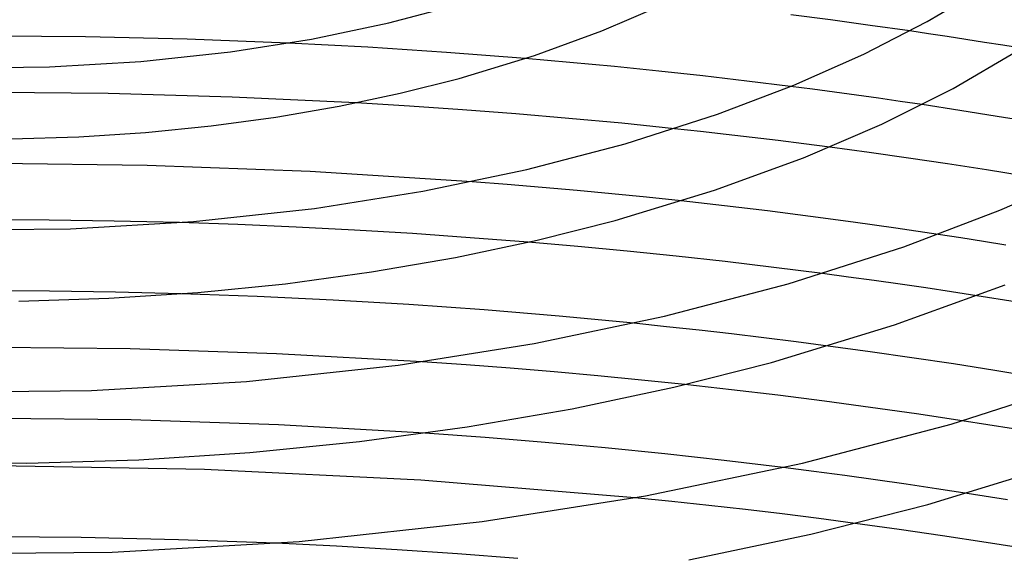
# Model space of a CAD drawing. Header units: millimetres. Extents: x -200 to 200, y -101 to 238.
# Tile 37 of 65: x 2 to 57, y 93 to 123. Entities that reach past the tile are written whole.
import ezdxf

# ---------------------------------------------------------------- set-up
doc = ezdxf.new("R2010")
doc.units = ezdxf.units.MM
doc.layers.add('HIDDEN', color=7, linetype='Continuous')
doc.layers.add('THICK', color=7, linetype='Continuous')

msp = doc.modelspace()

# ---------------------------------------------------------------- linework, layer by layer
at = {"layer": 'HIDDEN'}
for p, q in [((53.207, 122.051), (52.152, 122.207)), ((54.26, 121.893), (53.207, 122.051)), ((19.403, 121.415), (17.172, 121.526)), ((55.31, 121.732), (54.26, 121.893)), ((56.356, 121.568), (55.31, 121.732)), ((57.399, 121.401), (56.356, 121.568)), ((21.63, 121.291), (19.403, 121.415)), ((23.851, 121.153), (21.63, 121.291)), ((26.067, 121.002), (23.851, 121.153)), ((28.282, 120.836), (26.067, 121.002)), ((58.439, 121.231), (57.399, 121.401)), ((30.493, 120.658), (28.282, 120.836)), ((7.003, 118.688), (0.001, 118.753)), ((13.998, 118.491), (7.003, 118.688)), ((46.684, 118.924), (45.445, 119.084)), ((47.921, 118.76), (46.684, 118.924)), ((49.156, 118.592), (47.921, 118.76)), ((20.969, 118.163), (13.998, 118.491)), ((50.389, 118.419), (49.156, 118.592)), ((51.618, 118.242), (50.389, 118.419)), ((52.844, 118.061), (51.618, 118.242)), ((40.363, 116.548), (38.898, 116.707)), ((41.823, 116.383), (40.363, 116.548)), ((43.281, 116.213), (41.823, 116.383)), ((44.738, 116.036), (43.281, 116.213)), ((46.192, 115.854), (44.738, 116.036)), ((47.644, 115.665), (46.192, 115.854)), ((29.48, 113.57), (27.506, 113.724)), ((31.451, 113.405), (29.48, 113.57)), ((33.418, 113.23), (31.451, 113.405)), ((35.38, 113.044), (33.418, 113.23)), ((37.336, 112.848), (35.38, 113.044)), ((39.285, 112.642), (37.336, 112.848)), ((14.316, 111.305), (11.026, 111.417)), ((17.602, 111.165), (14.316, 111.305)), ((20.879, 110.996), (17.602, 111.165)), ((24.146, 110.798), (20.879, 110.996)), ((27.405, 110.571), (24.146, 110.798)), ((30.66, 110.316), (27.405, 110.571)), ((55.034, 110.562), (53.76, 110.758)), ((56.303, 110.361), (55.034, 110.562)), ((57.568, 110.157), (56.303, 110.361)), ((48.702, 108.357), (47.242, 108.551)), ((50.158, 108.158), (48.702, 108.357)), ((51.611, 107.953), (50.158, 108.158)), ((3.711, 107.561), (0.002, 107.579)), ((53.059, 107.742), (51.611, 107.953)), ((54.502, 107.526), (53.059, 107.742)), ((7.416, 107.505), (3.711, 107.561)), ((11.119, 107.412), (7.416, 107.505)), ((55.94, 107.304), (54.502, 107.526)), ((38.461, 105.561), (36.622, 105.751)), ((40.293, 105.362), (38.461, 105.561)), ((42.117, 105.154), (40.293, 105.362)), ((43.936, 104.937), (42.117, 105.154)), ((45.752, 104.71), (43.936, 104.937)), ((47.565, 104.474), (45.752, 104.71)), ((27.173, 103.417), (24.694, 103.59)), ((29.65, 103.227), (27.173, 103.417)), ((32.121, 103.021), (29.65, 103.227)), ((34.586, 102.798), (32.121, 103.021)), ((37.042, 102.559), (34.586, 102.798)), ((39.488, 102.305), (37.042, 102.559)), ((8.308, 100.313), (0.004, 100.406)), ((16.598, 100.034), (8.308, 100.313)), ((24.842, 99.571), (16.598, 100.034)), ((56.557, 100.043), (55.114, 100.267)), ((57.993, 99.812), (56.557, 100.043)), ((46.758, 97.413), (45.019, 97.634)), ((48.493, 97.182), (46.758, 97.413)), ((50.224, 96.943), (48.493, 97.182)), ((51.95, 96.696), (50.224, 96.943)), ((53.669, 96.441), (51.95, 96.696)), ((38.757, 95.724), (36.674, 95.936)), ((55.381, 96.178), (53.669, 96.441)), ((40.836, 95.5), (38.757, 95.724)), ((42.91, 95.264), (40.836, 95.5)), ((44.977, 95.017), (42.91, 95.264)), ((47.035, 94.759), (44.977, 95.017)), ((49.084, 94.49), (47.035, 94.759)), ((19.871, 93.203), (16.449, 93.369)), ((23.281, 93.005), (19.871, 93.203)), ((26.68, 92.775), (23.281, 93.005)), ((30.073, 92.515), (26.68, 92.775))]:
    msp.add_line(p, q, dxfattribs=at)
at = {"layer": 'THICK'}
for p, q in [((53.136, 122.738), (56.3, 124.612)), ((22.824, 122.662), (26.961, 123.747)), ((34.82, 122.209), (38.154, 123.645)), ((47.692, 122.826), (45.45, 123.116)), ((18.457, 121.752), (22.824, 122.662)), ((49.926, 122.523), (47.692, 122.826)), ((49.574, 120.909), (53.136, 122.738)), ((31.029, 120.832), (34.82, 122.209)), ((52.152, 122.207), (49.926, 122.523)), ((5.731, 121.882), (-0.001, 121.927)), ((11.455, 121.749), (5.731, 121.882)), ((17.172, 121.526), (11.455, 121.749)), ((13.905, 121.032), (18.457, 121.752)), ((8.858, 120.485), (13.905, 121.032)), ((45.629, 119.16), (49.574, 120.909)), ((54.591, 118.976), (58.183, 121.07)), ((3.709, 120.181), (8.858, 120.485)), ((26.772, 119.538), (31.029, 120.832)), ((33.01, 120.438), (30.493, 120.658)), ((35.519, 120.201), (33.01, 120.438)), ((-1.483, 120.128), (3.709, 120.181)), ((38.019, 119.947), (35.519, 120.201)), ((40.506, 119.676), (38.019, 119.947)), ((23.457, 118.703), (26.772, 119.538)), ((42.979, 119.389), (40.506, 119.676)), ((45.445, 119.084), (42.979, 119.389)), ((20.011, 117.974), (23.457, 118.703)), ((41.322, 117.52), (45.629, 119.16)), ((50.588, 116.965), (54.591, 118.976)), ((23.975, 117.981), (20.969, 118.163)), ((16.457, 117.359), (20.011, 117.974)), ((26.974, 117.775), (23.975, 117.981)), ((29.97, 117.544), (26.974, 117.775)), ((54.968, 117.737), (52.844, 118.061)), ((57.078, 117.401), (54.968, 117.737)), ((12.816, 116.864), (16.457, 117.359)), ((32.958, 117.288), (29.97, 117.544)), ((35.935, 117.009), (32.958, 117.288)), ((38.898, 116.707), (35.935, 117.009)), ((36.134, 115.859), (41.322, 117.52)), ((59.174, 117.053), (57.078, 117.401)), ((5.35, 116.246), (9.108, 116.492)), ((9.108, 116.492), (12.816, 116.864)), ((46.176, 115.066), (50.588, 116.965)), ((1.553, 116.128), (5.35, 116.246)), ((30.584, 114.404), (36.134, 115.859)), ((49.866, 115.365), (47.644, 115.665)), ((52.079, 115.051), (49.866, 115.365)), ((41.167, 113.246), (46.176, 115.066)), ((54.281, 114.725), (52.079, 115.051)), ((9.206, 114.638), (0.004, 114.753)), ((18.388, 114.295), (9.206, 114.638)), ((27.506, 113.724), (18.388, 114.295)), ((24.729, 113.183), (30.584, 114.404)), ((56.47, 114.385), (54.281, 114.725)), ((58.644, 114.034), (56.47, 114.385)), ((57.227, 112.114), (62.183, 114.312)), ((18.628, 112.218), (24.729, 113.183)), ((35.572, 111.544), (41.167, 113.246)), ((41.719, 112.369), (39.285, 112.642)), ((11.826, 111.481), (18.628, 112.218)), ((44.141, 112.08), (41.719, 112.369)), ((46.558, 111.773), (44.141, 112.08)), ((51.818, 110.055), (57.227, 112.114)), ((3.68, 111.561), (0.002, 111.579)), ((7.353, 111.507), (3.68, 111.561)), ((4.887, 111.075), (11.826, 111.481)), ((11.026, 111.417), (7.353, 111.507)), ((31.162, 110.431), (35.572, 111.544)), ((48.969, 111.451), (46.558, 111.773)), ((-2.108, 111.008), (4.887, 111.075)), ((51.37, 111.112), (48.969, 111.451)), ((53.76, 110.758), (51.37, 111.112)), ((26.575, 109.46), (31.162, 110.431)), ((33.452, 110.073), (30.66, 110.316)), ((36.235, 109.81), (33.452, 110.073)), ((39.005, 109.526), (36.235, 109.81)), ((45.307, 107.97), (51.818, 110.055)), ((21.844, 108.641), (26.575, 109.46)), ((41.76, 109.222), (39.005, 109.526)), ((44.504, 108.897), (41.76, 109.222)), ((47.242, 108.551), (44.504, 108.897)), ((16.994, 107.981), (21.844, 108.641)), ((12.052, 107.486), (16.994, 107.981)), ((38.344, 106.145), (45.307, 107.97)), ((51.304, 105.66), (57.533, 107.923)), ((1.989, 107.006), (7.046, 107.16)), ((7.046, 107.16), (12.052, 107.486)), ((15.405, 107.258), (11.119, 107.412)), ((19.679, 107.055), (15.405, 107.258)), ((23.937, 106.803), (19.679, 107.055)), ((58.099, 106.959), (55.94, 107.304)), ((28.178, 106.501), (23.937, 106.803)), ((32.41, 106.151), (28.178, 106.501)), ((31.001, 104.614), (38.344, 106.145)), ((36.622, 105.751), (32.41, 106.151)), ((44.372, 103.55), (51.304, 105.66)), ((8.258, 104.315), (0.005, 104.406)), ((16.498, 104.042), (8.258, 104.315)), ((23.352, 103.404), (31.001, 104.614)), ((49.926, 104.152), (47.565, 104.474)), ((24.694, 103.59), (16.498, 104.042)), ((52.277, 103.814), (49.926, 104.152)), ((54.615, 103.462), (52.277, 103.814)), ((14.794, 102.478), (23.352, 103.404)), ((38.867, 102.159), (44.372, 103.55)), ((56.938, 103.095), (54.615, 103.462)), ((54.48, 100.081), (62.314, 102.59)), ((59.244, 102.714), (56.938, 103.095)), ((6.065, 101.969), (14.794, 102.478)), ((33.14, 100.945), (38.867, 102.159)), ((42.114, 102.012), (39.488, 102.305)), ((-2.734, 101.888), (6.065, 101.969)), ((44.732, 101.701), (42.114, 102.012)), ((47.344, 101.37), (44.732, 101.701)), ((27.23, 99.922), (33.14, 100.945)), ((49.947, 101.02), (47.344, 101.37)), ((52.538, 100.653), (49.947, 101.02)), ((55.114, 100.267), (52.538, 100.653)), ((21.172, 99.098), (27.23, 99.922)), ((46.105, 97.886), (54.48, 100.081)), ((28.237, 99.325), (24.842, 99.571)), ((31.625, 99.048), (28.237, 99.325)), ((14.998, 98.481), (21.172, 99.098)), ((35.003, 98.74), (31.625, 99.048)), ((38.363, 98.402), (35.003, 98.74)), ((8.742, 98.075), (14.998, 98.481)), ((41.702, 98.033), (38.363, 98.402)), ((-3.824, 97.907), (2.427, 97.883)), ((12.428, 97.528), (0.183, 97.732)), ((2.427, 97.883), (8.742, 98.075)), ((37.274, 96.045), (46.105, 97.886)), ((45.019, 97.634), (41.702, 98.033)), ((53.174, 95.556), (61.442, 98.074)), ((24.612, 96.927), (12.428, 97.528)), ((36.674, 95.936), (24.612, 96.927)), ((28.075, 94.59), (37.274, 96.045)), ((57.653, 95.815), (55.381, 96.178)), ((46.574, 93.888), (53.174, 95.556)), ((17.762, 93.474), (28.075, 94.59)), ((51.549, 94.149), (49.084, 94.49)), ((5.49, 93.692), (-0.001, 93.732)), ((39.706, 92.432), (46.574, 93.888)), ((54.005, 93.792), (51.549, 94.149)), ((56.45, 93.419), (54.005, 93.792)), ((10.972, 93.571), (5.49, 93.692)), ((7.243, 92.863), (17.762, 93.474)), ((16.449, 93.369), (10.972, 93.571)), ((58.879, 93.03), (56.45, 93.419)), ((-3.36, 92.768), (7.243, 92.863))]:
    msp.add_line(p, q, dxfattribs=at)

doc.saveas('drawing.dxf')
